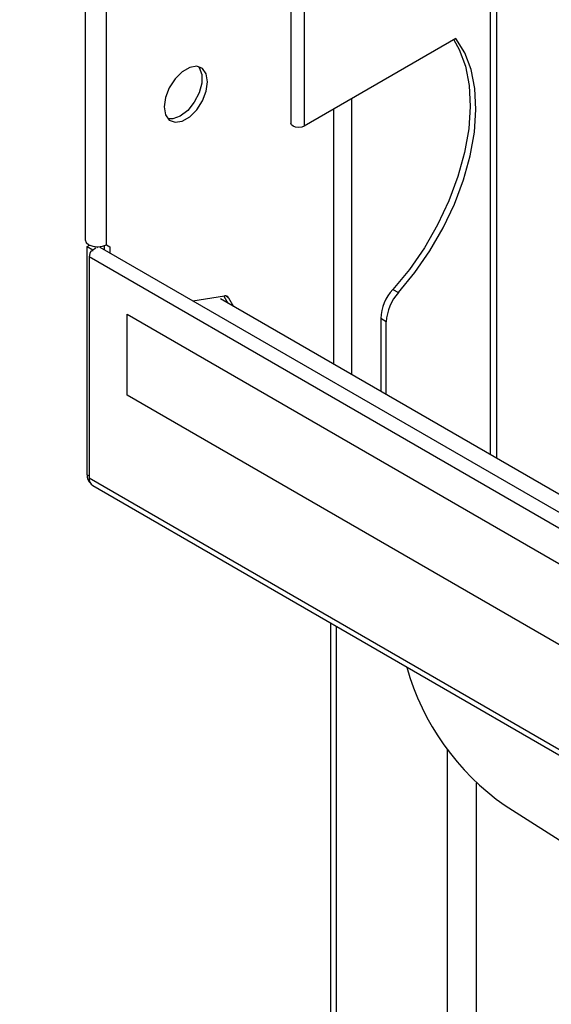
# Model space of a CAD drawing. Header units: millimetres. Extents: x 0 to 420, y 0 to 297.
# Tile 27 of 75: x 119.62 to 124.98, y 129.95 to 139.88. Entities that reach past the tile are written whole.
import ezdxf

# ---------------------------------------------------------------- set-up
doc = ezdxf.new("R2010")
doc.units = ezdxf.units.MM
doc.linetypes.add('PHANTOM', pattern=[12.7, 6.35, -1.27, 1.27, -1.27, 1.27, -1.27])

msp = doc.modelspace()

# ---------------------------------------------------------------- linework, layer by layer
at = {"color": 7, "linetype": 'Continuous', "lineweight": 25}
for p, q in [((120.2804, 172.0261), (120.2804, 137.6579)), ((122.3544, 168.2223), (122.3544, 138.8339)), ((124.4338, 135.4517), (124.4338, 166.9945)), ((124.0225, 139.6851), (122.4914, 138.8012)), ((120.2993, 137.5885), (120.3244, 137.603)), ((120.2993, 137.5885), (120.3559, 137.5559)), ((120.2993, 135.2885), (120.2993, 137.5885)), ((120.3954, 137.5787), (120.4077, 137.5858)), ((120.4726, 137.5971), (120.4726, 137.5568)), ((120.4938, 137.6069), (120.5291, 137.5865)), ((120.4938, 137.6069), (120.5291, 137.5865)), ((120.5291, 137.5865), (120.5291, 137.5241)), ((159.5508, 114.8393), (120.3205, 137.4865)), ((120.3205, 137.4865), (120.3205, 135.2564)), ((120.3559, 137.5559), (120.3874, 137.574)), ((120.3559, 137.5416), (120.3559, 137.5559)), ((159.546, 115.0001), (120.4315, 137.5805)), ((121.3672, 137.0403), (121.6871, 137.0905)), ((121.679, 137.0893), (121.7198, 137.0184)), ((123.3855, 137.157), (123.4421, 137.1243)), ((159.546, 115.1818), (121.6441, 137.0621)), ((121.7261, 137.0729), (121.7764, 136.9858)), ((120.7024, 136.9067), (159.169, 114.7004)), ((120.7024, 136.0901), (120.7024, 136.9067)), ((123.3187, 136.8306), (123.2621, 136.8632)), ((123.2621, 136.8632), (123.2621, 136.1281)), ((123.3187, 136.0954), (123.3187, 136.8306)), ((159.169, 113.8838), (120.7024, 136.0901)), ((120.3205, 135.2564), (159.5508, 112.6092)), ((120.3558, 135.1786), (159.586, 112.5314)), ((122.7548, 133.7936), (122.7548, 113.425)), ((124.5181, 131.9536), (139.7951, 122.2099))]:
    msp.add_line(p, q, dxfattribs=at)
at = {"color": 8, "linetype": 'Continuous', "lineweight": 25}
for p, q in [((120.4938, 137.6069), (120.4938, 171.9395)), ((122.4914, 168.1158), (122.4914, 138.8012)), ((124.3723, 135.4872), (124.3723, 167.03)), ((122.9722, 136.2955), (122.9722, 139.0788)), ((122.7883, 136.4016), (122.7883, 138.9726)), ((121.7261, 137.0729), (121.6945, 137.0911)), ((120.2993, 135.2885), (120.3205, 135.2762)), ((122.8164, 113.3895), (122.8164, 133.7581)), ((123.9336, 132.5214), (123.9336, 112.7445)), ((124.2306, 112.7188), (124.2306, 132.1807))]:
    msp.add_line(p, q, dxfattribs=at)
at = {"color": 7, "linetype": 'Continuous', "lineweight": 25, "flags": 128}
for points in [[(123.999, 139.6716), (124.054, 139.575), (124.1177, 139.4056), (124.1556, 139.2132), (124.167, 139.0014), (124.1517, 138.7745), (124.11, 138.537), (124.0427, 138.2937), (123.9512, 138.0493), (123.8373, 137.8088), (123.7032, 137.5768), (123.5516, 137.3581), (123.3855, 137.157)], [(123.4421, 137.1243), (123.6081, 137.3255), (123.7597, 137.5442), (123.8938, 137.7761), (124.0078, 138.0167), (124.0993, 138.261), (124.1666, 138.5044), (124.2083, 138.7419), (124.2236, 138.9687), (124.2121, 139.1805), (124.1742, 139.373), (124.1106, 139.5423), (124.0225, 139.6851)], [(121.5154, 139.25), (121.5022, 139.329), (121.4641, 139.3831), (121.4058, 139.406), (121.3343, 139.3947), (121.2581, 139.3508), (121.1866, 139.2794), (121.1283, 139.1892), (121.0902, 139.0911), (121.077, 138.9969), (121.0902, 138.918), (121.1283, 138.8638), (121.1866, 138.841), (121.2581, 138.8522), (121.3343, 138.8962), (121.4058, 138.9675), (121.4641, 139.0577), (121.5022, 139.1558), (121.5154, 139.25)], [(121.4203, 139.4038), (121.4295, 139.3923), (121.4555, 139.3247), (121.4555, 139.2368), (121.4295, 139.1391), (121.3805, 139.0436), (121.3146, 138.9615), (121.2396, 138.903), (121.1647, 138.875), (121.1155, 138.8758)], [(122.4914, 138.8012), (122.4653, 138.7912), (122.4346, 138.7876), (122.404, 138.7912), (122.3779, 138.8012), (122.3605, 138.8162), (122.3544, 138.8339)], [(120.2804, 137.6579), (120.2899, 137.6303), (120.317, 137.6069), (120.3576, 137.5913), (120.4054, 137.5858), (120.4532, 137.5913), (120.4938, 137.6069)], [(120.3817, 137.5871), (120.3772, 137.5847), (120.3732, 137.5822)]]:
    msp.add_lwpolyline(points, dxfattribs=at)
at = {"color": 7, "linetype": 'Continuous', "lineweight": 25}
for centre, radius, start, end in [((120.443, 137.4806), 0.1226, 145.6781, 177.27719), ((121.6945, 137.055), 0.0363, 29.48636, 101.84252), ((123.7276, 136.8405), 0.466, 137.22373, 177.20127), ((123.7841, 136.8078), 0.466, 137.22373, 177.20127), ((120.404, 135.2795), 0.105, 175.11812, 227.42633), ((120.4011, 135.246), 0.0812, 172.62455, 236.06327), ((125.9716, 134.0378), 2.5409, 195.74115, 235.1079)]:
    msp.add_arc(centre, radius, start, end, dxfattribs=at)
at = {"color": 7, "linetype": 'PHANTOM', "lineweight": 18}
msp.add_open_spline([(56.0052, 81.3368), (64.2127, 130.3077), (103.1091, 144.8829), (129.6504, 153.245)], degree=3, dxfattribs=at)

doc.saveas('drawing.dxf')
